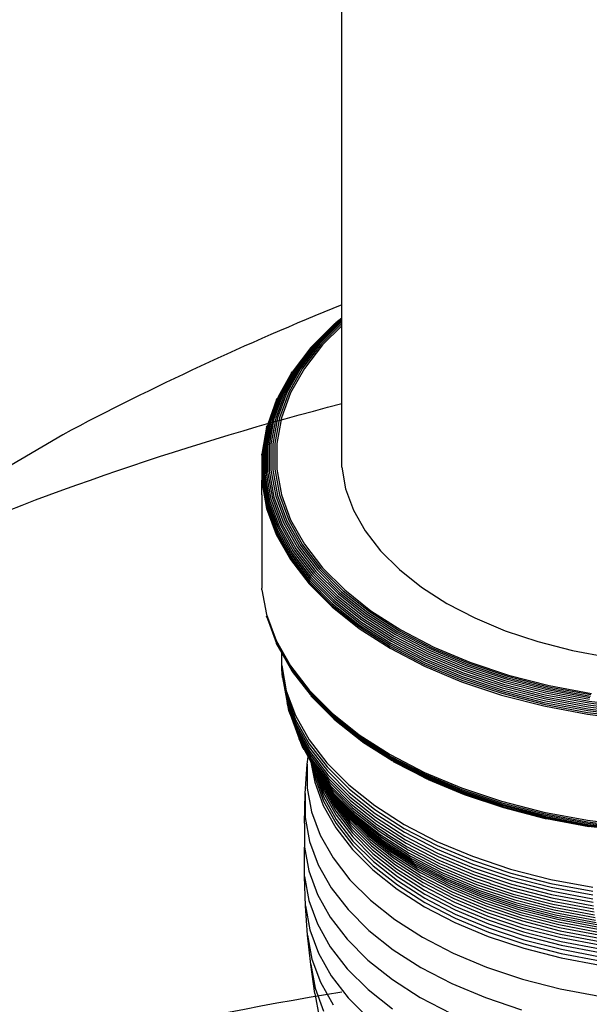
# Model space of a CAD drawing. Extents: x -18027 to -11651, y 1687 to 5059.
# Tile 63 of 170: x -16939 to -16932, y 2185 to 2197. Entities that reach past the tile are written whole.
import ezdxf

# ---------------------------------------------------------------- set-up
doc = ezdxf.new("R2010")
doc.units = 0
doc.header["$MEASUREMENT"] = 0
doc.layers.add('TANK', color=2, linetype='CONTINUOUS')
doc.layers.add('TANK-SLOPE', color=2, linetype='CONTINUOUS')

# ---------------------------------------------------------------- blocks, each defined once
blk = doc.blocks.new('A$C3406478A')
at = {"layer": 'TANK'}
for p, q in [((-1.03, 16.887), (-1.03, 23.624)), ((-1.03, 15.327), (-1.03, 16.887)), ((-1.116, 15.26), (-1.402, 14.974)), ((-1.103, 15.27), (-1.388, 14.985)), ((-1.087, 15.277), (-1.371, 14.993)), ((-1.07, 15.282), (-1.353, 14.999)), ((-1.052, 15.284), (-1.334, 15.002)), ((-1.032, 15.283), (-1.313, 15.002)), ((-1.03, 15.261), (-1.291, 15)), ((-1.03, 15.327), (-1.103, 15.27)), ((-1.03, 15.322), (-1.087, 15.277)), ((-1.03, 15.314), (-1.07, 15.282)), ((-1.03, 15.301), (-1.052, 15.284)), ((-1.03, 15.285), (-1.032, 15.283)), ((-1.03, 15.322), (-1.03, 15.327)), ((-1.03, 15.314), (-1.03, 15.322)), ((-1.03, 15.301), (-1.03, 15.314)), ((-1.03, 15.285), (-1.03, 15.301)), ((-1.03, 15.261), (-1.03, 15.285)), ((-1.03, 15.234), (-1.03, 15.261)), ((-1.03, 15.234), (-1.27, 14.995)), ((-1.03, 13.466), (-1.03, 15.234)), ((-1.414, 14.961), (-1.635, 14.672)), ((-1.388, 14.985), (-1.62, 14.684)), ((-1.371, 14.993), (-1.602, 14.693)), ((-1.353, 14.999), (-1.583, 14.7)), ((-1.334, 15.002), (-1.563, 14.705)), ((-1.313, 15.002), (-1.541, 14.706)), ((-1.291, 15), (-1.519, 14.705)), ((-1.27, 14.995), (-1.496, 14.701)), ((-1.414, 14.961), (-1.402, 14.974)), ((-1.658, 14.643), (-1.825, 14.344)), ((-1.635, 14.672), (-1.811, 14.358)), ((-1.62, 14.684), (-1.796, 14.371)), ((-1.602, 14.693), (-1.778, 14.381)), ((-1.583, 14.7), (-1.758, 14.39)), ((-1.563, 14.705), (-1.737, 14.395)), ((-1.541, 14.706), (-1.715, 14.398)), ((-1.519, 14.705), (-1.691, 14.398)), ((-1.496, 14.701), (-1.668, 14.396)), ((-1.658, 14.643), (-1.647, 14.658)), ((-1.737, 14.395), (-1.854, 14.077)), ((-1.715, 14.398), (-1.831, 14.081)), ((-1.691, 14.398), (-1.807, 14.083)), ((-1.668, 14.396), (-1.783, 14.082)), ((-1.843, 14.31), (-1.954, 14.003)), ((-1.825, 14.344), (-1.944, 14.02)), ((-1.811, 14.358), (-1.93, 14.036)), ((-1.796, 14.371), (-1.914, 14.049)), ((-1.778, 14.381), (-1.896, 14.061)), ((-1.758, 14.39), (-1.876, 14.07)), ((-1.843, 14.31), (-1.835, 14.327)), ((-1.93, 14.036), (-1.99, 13.707)), ((-1.914, 14.049), (-1.974, 13.722)), ((-1.896, 14.061), (-1.955, 13.734)), ((-1.876, 14.07), (-1.935, 13.745)), ((-1.854, 14.077), (-1.913, 13.753)), ((-1.831, 14.081), (-1.89, 13.759)), ((-1.807, 14.083), (-1.866, 13.762)), ((-1.783, 14.082), (-1.841, 13.763)), ((-1.967, 13.966), (-2.022, 13.655)), ((-1.954, 14.003), (-2.014, 13.673)), ((-1.944, 14.02), (-2.004, 13.691)), ((-1.967, 13.966), (-1.962, 13.985)), ((-2.022, 13.655), (-2.022, 13.323)), ((-2.014, 13.673), (-2.014, 13.342)), ((-2.004, 13.691), (-2.004, 13.36)), ((-1.99, 13.707), (-1.99, 13.377)), ((-1.974, 13.722), (-1.974, 13.393)), ((-1.955, 13.734), (-1.955, 13.407)), ((-1.935, 13.745), (-1.935, 13.418)), ((-1.913, 13.753), (-1.913, 13.428)), ((-1.89, 13.759), (-1.89, 13.435)), ((-1.866, 13.762), (-1.866, 13.44)), ((-1.841, 13.763), (-1.841, 13.442)), ((-2.029, 13.615), (-2.027, 13.635)), ((-2.029, 13.615), (-2.027, 13.303)), ((-1.935, 13.418), (-1.876, 13.093)), ((-1.913, 13.428), (-1.854, 13.104)), ((-1.89, 13.435), (-1.831, 13.113)), ((-1.866, 13.44), (-1.807, 13.119)), ((-1.841, 13.442), (-1.783, 13.122)), ((-1.03, 13.466), (-0.981, 13.196)), ((-2.029, 13.283), (-2.027, 13.303)), ((-2.027, 13.303), (-1.967, 12.972)), ((-2.022, 13.323), (-1.962, 12.993)), ((-2.014, 13.342), (-1.954, 13.012)), ((-2.004, 13.36), (-1.944, 13.031)), ((-1.99, 13.377), (-1.93, 13.049)), ((-1.974, 13.393), (-1.914, 13.066)), ((-1.955, 13.407), (-1.896, 13.08)), ((-2.029, 13.283), (-1.968, 12.952)), ((-2.029, 13.119), (-2.029, 13.283)), ((-0.981, 13.196), (-0.883, 12.93)), ((-2.029, 13.119), (-2.029, 11.956)), ((-1.93, 13.049), (-1.811, 12.726)), ((-1.914, 13.066), (-1.796, 12.744)), ((-1.896, 13.08), (-1.778, 12.76)), ((-1.876, 13.093), (-1.758, 12.774)), ((-1.854, 13.104), (-1.737, 12.786)), ((-1.831, 13.113), (-1.715, 12.796)), ((-1.807, 13.119), (-1.691, 12.803)), ((-1.783, 13.122), (-1.668, 12.808)), ((-1.968, 12.952), (-1.849, 12.627)), ((-1.967, 12.972), (-1.847, 12.647)), ((-1.962, 12.993), (-1.843, 12.668)), ((-1.954, 13.012), (-1.835, 12.688)), ((-1.944, 13.031), (-1.825, 12.708)), ((-0.883, 12.93), (-0.737, 12.671)), ((-1.715, 12.796), (-1.541, 12.488)), ((-1.691, 12.803), (-1.519, 12.497)), ((-1.668, 12.808), (-1.496, 12.503)), ((-1.835, 12.688), (-1.658, 12.373)), ((-1.825, 12.708), (-1.647, 12.393)), ((-1.811, 12.726), (-1.635, 12.412)), ((-1.796, 12.744), (-1.62, 12.431)), ((-1.778, 12.76), (-1.602, 12.448)), ((-1.758, 12.774), (-1.583, 12.463)), ((-1.737, 12.786), (-1.563, 12.476)), ((-0.737, 12.671), (-0.546, 12.423)), ((-1.849, 12.627), (-1.671, 12.311)), ((-1.847, 12.647), (-1.669, 12.331)), ((-1.843, 12.668), (-1.665, 12.352)), ((-1.62, 12.431), (-1.388, 12.13)), ((-1.602, 12.448), (-1.371, 12.148)), ((-1.583, 12.463), (-1.353, 12.165)), ((-1.563, 12.476), (-1.334, 12.179)), ((-1.541, 12.488), (-1.313, 12.192)), ((-1.519, 12.497), (-1.291, 12.202)), ((-1.496, 12.503), (-1.27, 12.21)), ((-1.671, 12.311), (-1.437, 12.007)), ((-1.669, 12.331), (-1.435, 12.028)), ((-1.665, 12.352), (-1.431, 12.049)), ((-1.658, 12.373), (-1.424, 12.07)), ((-1.647, 12.393), (-1.414, 12.091)), ((-1.635, 12.412), (-1.402, 12.111)), ((-0.546, 12.423), (-0.31, 12.187)), ((-1.334, 12.179), (-1.052, 11.897)), ((-1.313, 12.192), (-1.032, 11.911)), ((-1.291, 12.202), (-1.012, 11.923)), ((-1.27, 12.21), (-0.992, 11.932)), ((-0.31, 12.187), (-0.033, 11.967)), ((-1.424, 12.07), (-1.137, 11.783)), ((-1.414, 12.091), (-1.128, 11.804)), ((-1.402, 12.111), (-1.116, 11.825)), ((-1.388, 12.13), (-1.103, 11.845)), ((-1.371, 12.148), (-1.087, 11.864)), ((-1.353, 12.165), (-1.07, 11.882)), ((-2.027, 11.936), (-2.029, 11.956)), ((-2.027, 11.936), (-1.968, 11.626)), ((-1.437, 12.007), (-1.149, 11.72)), ((-1.435, 12.028), (-1.148, 11.74)), ((-1.431, 12.049), (-1.144, 11.761)), ((-0.992, 11.932), (-0.665, 11.672)), ((-0.033, 11.967), (0.282, 11.765)), ((-1.116, 11.825), (-0.78, 11.558)), ((-1.103, 11.845), (-0.768, 11.579)), ((-1.087, 11.864), (-0.753, 11.599)), ((-1.07, 11.882), (-0.738, 11.617)), ((-1.052, 11.897), (-0.721, 11.634)), ((-1.032, 11.911), (-0.702, 11.649)), ((-1.012, 11.923), (-0.684, 11.662)), ((-1.149, 11.72), (-0.81, 11.451)), ((-1.148, 11.74), (-0.809, 11.471)), ((-1.144, 11.761), (-0.806, 11.493)), ((-1.137, 11.783), (-0.799, 11.514)), ((-1.128, 11.804), (-0.791, 11.536)), ((0.282, 11.765), (0.632, 11.583)), ((-1.968, 11.626), (-1.849, 11.3)), ((-1.962, 11.586), (-1.967, 11.606)), ((-1.967, 11.606), (-1.847, 11.281)), ((-1.962, 11.586), (-1.843, 11.262)), ((-0.768, 11.579), (-0.386, 11.334)), ((-0.753, 11.599), (-0.373, 11.355)), ((-0.738, 11.617), (-0.359, 11.375)), ((-0.721, 11.634), (-0.343, 11.392)), ((-0.702, 11.649), (-0.327, 11.408)), ((-0.684, 11.662), (-0.31, 11.422)), ((-0.665, 11.672), (-0.293, 11.433)), ((0.632, 11.583), (1.013, 11.423)), ((-0.81, 11.451), (-0.425, 11.204)), ((-0.809, 11.471), (-0.424, 11.224)), ((-0.806, 11.493), (-0.421, 11.246)), ((-0.799, 11.514), (-0.415, 11.268)), ((-0.791, 11.536), (-0.408, 11.291)), ((-0.78, 11.558), (-0.398, 11.313)), ((-0.386, 11.334), (0.037, 11.114)), ((-0.373, 11.355), (0.049, 11.136)), ((-0.359, 11.375), (0.062, 11.156)), ((-0.343, 11.392), (0.075, 11.175)), ((-0.327, 11.408), (0.09, 11.192)), ((-0.31, 11.422), (0.105, 11.206)), ((-0.293, 11.433), (0.121, 11.219)), ((1.013, 11.423), (1.421, 11.287)), ((-1.849, 11.3), (-1.671, 10.984)), ((-1.847, 11.281), (-1.669, 10.965)), ((-1.835, 11.244), (-1.843, 11.262)), ((-1.843, 11.262), (-1.665, 10.946)), ((-1.835, 11.244), (-1.779, 11.144)), ((-0.425, 11.204), (0.003, 10.981)), ((-0.424, 11.224), (0.004, 11.002)), ((-0.421, 11.246), (0.007, 11.024)), ((-0.415, 11.268), (0.012, 11.046)), ((-0.408, 11.291), (0.018, 11.069)), ((-0.398, 11.313), (0.027, 11.092)), ((0.105, 11.206), (0.557, 11.017)), ((0.121, 11.219), (0.57, 11.03)), ((1.421, 11.287), (1.851, 11.177)), ((-1.779, 10.988), (-1.779, 11.144)), ((-1.779, 11.144), (-1.658, 10.929)), ((0.027, 11.092), (0.489, 10.898)), ((0.037, 11.114), (0.498, 10.921)), ((0.049, 11.136), (0.508, 10.943)), ((0.062, 11.156), (0.519, 10.964)), ((0.075, 11.175), (0.531, 10.983)), ((0.09, 11.192), (0.544, 11.001)), ((1.851, 11.177), (2.299, 11.093)), ((-1.778, 10.938), (-1.779, 10.988)), ((-1.779, 10.988), (-1.722, 10.673)), ((-1.671, 10.984), (-1.437, 10.681)), ((-1.669, 10.965), (-1.435, 10.661)), ((0.003, 10.981), (0.468, 10.786)), ((0.004, 11.002), (0.469, 10.807)), ((0.007, 11.024), (0.472, 10.829)), ((0.012, 11.046), (0.476, 10.851)), ((0.018, 11.069), (0.482, 10.875)), ((0.519, 10.964), (1.009, 10.801)), ((0.531, 10.983), (1.019, 10.821)), ((0.544, 11.001), (1.03, 10.839)), ((0.557, 11.017), (1.041, 10.855)), ((0.57, 11.03), (1.052, 10.869)), ((-1.778, 10.938), (-1.72, 10.622)), ((-1.773, 10.888), (-1.778, 10.938)), ((-1.767, 10.838), (-1.773, 10.888)), ((-1.773, 10.888), (-1.716, 10.573)), ((-1.767, 10.838), (-1.709, 10.523)), ((-1.665, 10.946), (-1.431, 10.643)), ((-1.647, 10.913), (-1.658, 10.929)), ((-1.647, 10.913), (-1.424, 10.626)), ((0.472, 10.829), (0.97, 10.663)), ((0.476, 10.851), (0.973, 10.686)), ((0.482, 10.875), (0.978, 10.709)), ((0.489, 10.898), (0.984, 10.733)), ((0.498, 10.921), (0.992, 10.756)), ((0.508, 10.943), (1, 10.779)), ((1.03, 10.839), (1.543, 10.707)), ((1.041, 10.855), (1.551, 10.724)), ((1.052, 10.869), (1.56, 10.739)), ((0.468, 10.786), (0.967, 10.62)), ((0.469, 10.807), (0.968, 10.641)), ((0.978, 10.709), (1.502, 10.575)), ((0.984, 10.733), (1.507, 10.599)), ((0.992, 10.756), (1.512, 10.622)), ((1, 10.779), (1.519, 10.646)), ((1.009, 10.801), (1.526, 10.668)), ((1.019, 10.821), (1.534, 10.688)), ((1.543, 10.707), (2.076, 10.607)), ((1.551, 10.724), (2.083, 10.625)), ((1.56, 10.739), (2.089, 10.64)), ((-1.722, 10.673), (-1.607, 10.362)), ((-1.72, 10.622), (-1.606, 10.312)), ((-1.437, 10.681), (-1.149, 10.393)), ((-1.435, 10.661), (-1.148, 10.373)), ((-1.431, 10.643), (-1.144, 10.355)), ((-1.424, 10.626), (-1.137, 10.339)), ((-1.402, 10.598), (-1.414, 10.611)), ((-1.402, 10.598), (-1.128, 10.324)), ((0.967, 10.62), (1.493, 10.485)), ((0.968, 10.641), (1.493, 10.505)), ((0.97, 10.663), (1.495, 10.528)), ((0.973, 10.686), (1.498, 10.551)), ((1.507, 10.599), (2.05, 10.497)), ((1.512, 10.622), (2.055, 10.521)), ((1.519, 10.646), (2.059, 10.544)), ((1.526, 10.668), (2.065, 10.567)), ((1.534, 10.688), (2.07, 10.588)), ((-1.716, 10.573), (-1.602, 10.263)), ((-1.7, 10.474), (-1.709, 10.523)), ((-1.709, 10.523), (-1.595, 10.214)), ((-1.688, 10.426), (-1.7, 10.474)), ((-1.7, 10.474), (-1.586, 10.165)), ((1.493, 10.505), (2.041, 10.403)), ((1.493, 10.485), (2.04, 10.382)), ((1.495, 10.528), (2.042, 10.425)), ((1.498, 10.551), (2.044, 10.448)), ((1.502, 10.575), (2.047, 10.472)), ((2.047, 10.472), (2.607, 10.404)), ((2.05, 10.497), (2.609, 10.428)), ((2.055, 10.521), (2.612, 10.452)), ((2.059, 10.544), (2.615, 10.476)), ((-1.673, 10.379), (-1.688, 10.426)), ((-1.688, 10.426), (-1.574, 10.118)), ((-1.673, 10.379), (-1.559, 10.071)), ((-1.607, 10.362), (-1.437, 10.061)), ((-1.149, 10.393), (-0.81, 10.124)), ((-1.148, 10.373), (-0.809, 10.105)), ((-1.144, 10.355), (-0.806, 10.087)), ((-1.137, 10.339), (-0.799, 10.071)), ((2.04, 10.382), (2.603, 10.313)), ((2.041, 10.403), (2.604, 10.334)), ((2.042, 10.425), (2.604, 10.356)), ((2.044, 10.448), (2.606, 10.379)), ((-1.606, 10.312), (-1.436, 10.011)), ((-1.602, 10.263), (-1.432, 9.961)), ((-1.595, 10.214), (-1.426, 9.913)), ((-1.128, 10.324), (-0.791, 10.056)), ((-1.116, 10.312), (-0.78, 10.045)), ((-1.586, 10.165), (-1.417, 9.865)), ((-1.574, 10.118), (-1.405, 9.818)), ((-0.81, 10.124), (-0.425, 9.877)), ((-0.809, 10.105), (-0.424, 9.858)), ((-0.806, 10.087), (-0.421, 9.84)), ((-1.542, 10.026), (-1.559, 10.071)), ((-1.559, 10.071), (-1.391, 9.772)), ((-1.542, 10.026), (-1.375, 9.728)), ((-1.523, 9.981), (-1.542, 10.026)), ((-1.5, 9.938), (-1.523, 9.981)), ((-1.437, 10.061), (-1.214, 9.771)), ((-1.436, 10.011), (-1.213, 9.721)), ((-0.799, 10.071), (-0.415, 9.824)), ((-0.791, 10.056), (-0.408, 9.811)), ((-0.768, 10.036), (-0.78, 10.045)), ((-0.768, 10.036), (-0.398, 9.8)), ((-1.5, 9.938), (-1.449, 9.847)), ((-1.459, 9.754), (-1.449, 9.847)), ((-1.449, 9.847), (-1.414, 9.783)), ((-1.432, 9.961), (-1.209, 9.672)), ((-1.426, 9.913), (-1.203, 9.623)), ((-1.417, 9.865), (-1.194, 9.576)), ((-0.425, 9.877), (0.003, 9.654)), ((-0.424, 9.858), (0.004, 9.635)), ((-1.484, 9.388), (-1.459, 9.754)), ((-1.459, 9.754), (-1.459, 9.457)), ((-1.414, 9.783), (-1.367, 9.53)), ((-1.414, 9.783), (-1.393, 9.746)), ((-1.405, 9.818), (-1.183, 9.53)), ((-1.393, 9.746), (-1.377, 9.718)), ((-1.393, 9.746), (-1.363, 9.583)), ((-1.391, 9.772), (-1.378, 9.755)), ((-1.378, 9.755), (-1.376, 9.752)), ((-1.377, 9.718), (-1.362, 9.635)), ((-1.377, 9.718), (-1.366, 9.699)), ((-1.376, 9.752), (-1.17, 9.485)), ((-1.375, 9.728), (-1.154, 9.442)), ((-1.214, 9.771), (-0.939, 9.496)), ((-1.213, 9.721), (-0.938, 9.446)), ((-0.421, 9.84), (0.007, 9.618)), ((-0.415, 9.824), (0.012, 9.602)), ((-0.408, 9.811), (0.018, 9.589)), ((-0.398, 9.8), (0.027, 9.579)), ((-0.386, 9.791), (0.037, 9.571)), ((-1.366, 9.699), (-1.364, 9.686)), ((-1.366, 9.699), (-1.356, 9.684)), ((-1.364, 9.686), (-1.258, 9.398)), ((-1.362, 9.635), (-1.255, 9.346)), ((-1.356, 9.684), (-1.136, 9.399)), ((-1.334, 9.642), (-1.115, 9.359)), ((-1.334, 9.642), (-1.263, 9.449)), ((-1.31, 9.602), (-1.334, 9.642)), ((-1.31, 9.602), (-1.271, 9.499)), ((-1.31, 9.602), (-1.093, 9.319)), ((-1.294, 9.577), (-1.31, 9.602)), ((-1.209, 9.672), (-0.935, 9.397)), ((-1.203, 9.623), (-0.929, 9.349)), ((0.003, 9.654), (0.468, 9.459)), ((0.004, 9.635), (0.469, 9.44)), ((0.007, 9.618), (0.472, 9.423)), ((0.012, 9.602), (0.476, 9.407)), ((-1.367, 9.53), (-1.261, 9.241)), ((-1.363, 9.583), (-1.257, 9.294)), ((-1.294, 9.577), (-1.283, 9.548)), ((-1.284, 9.563), (-1.294, 9.577)), ((-1.266, 9.538), (-1.284, 9.563)), ((-1.283, 9.548), (-1.124, 9.266)), ((-1.271, 9.499), (-1.113, 9.217)), ((-1.266, 9.538), (-1.139, 9.313)), ((-1.256, 9.525), (-1.266, 9.538)), ((-1.227, 9.486), (-1.256, 9.525)), ((-1.227, 9.486), (-1.156, 9.359)), ((-1.212, 9.468), (-1.227, 9.486)), ((-1.194, 9.576), (-0.921, 9.303)), ((-1.183, 9.53), (-0.91, 9.257)), ((-1.17, 9.485), (-0.898, 9.213)), ((-0.939, 9.496), (-0.616, 9.239)), ((0.018, 9.589), (0.482, 9.395)), ((0.027, 9.579), (0.489, 9.385)), ((0.049, 9.566), (0.037, 9.571)), ((0.049, 9.566), (0.498, 9.377)), ((-1.496, 9.02), (-1.484, 9.388)), ((-1.484, 9.388), (-1.484, 9.088)), ((-1.459, 9.457), (-1.405, 9.16)), ((-1.263, 9.449), (-1.105, 9.167)), ((-1.258, 9.398), (-1.099, 9.117)), ((-1.2, 9.445), (-1.212, 9.468)), ((-1.212, 9.468), (-1.068, 9.282)), ((-1.2, 9.445), (-0.988, 9.17)), ((-1.177, 9.403), (-0.965, 9.128)), ((-1.156, 9.359), (-0.946, 9.085)), ((-1.154, 9.442), (-0.883, 9.17)), ((-1.136, 9.399), (-0.866, 9.129)), ((-1.115, 9.359), (-0.846, 9.09)), ((-0.938, 9.446), (-0.615, 9.189)), ((-0.935, 9.397), (-0.612, 9.141)), ((-0.929, 9.349), (-0.607, 9.093)), ((0.468, 9.459), (0.967, 9.293)), ((0.469, 9.44), (0.968, 9.274)), ((0.472, 9.423), (0.97, 9.257)), ((0.476, 9.407), (0.973, 9.242)), ((0.482, 9.395), (0.978, 9.229)), ((0.489, 9.385), (0.984, 9.22)), ((0.498, 9.377), (0.992, 9.213)), ((-1.261, 9.241), (-1.103, 8.96)), ((-1.257, 9.294), (-1.099, 9.013)), ((-1.255, 9.346), (-1.097, 9.065)), ((-1.139, 9.313), (-0.929, 9.041)), ((-1.124, 9.266), (-0.915, 8.994)), ((-1.093, 9.319), (-0.825, 9.052)), ((-1.068, 9.282), (-0.802, 9.016)), ((-1.041, 9.246), (-0.776, 8.981)), ((-0.921, 9.303), (-0.599, 9.047)), ((-0.91, 9.257), (-0.589, 9.002)), ((-0.616, 9.239), (-0.248, 9.004)), ((0.967, 9.293), (1.493, 9.158)), ((0.968, 9.274), (1.493, 9.139)), ((0.97, 9.257), (1.495, 9.122)), ((0.973, 9.242), (1.498, 9.107)), ((0.978, 9.229), (1.502, 9.095)), ((-1.405, 9.16), (-1.298, 8.869)), ((-1.113, 9.217), (-0.904, 8.946)), ((-1.105, 9.167), (-0.896, 8.897)), ((-1.099, 9.117), (-0.891, 8.847)), ((-1.013, 9.209), (-0.75, 8.946)), ((-0.988, 9.17), (-0.726, 8.908)), ((-0.965, 9.128), (-0.705, 8.868)), ((-0.898, 9.213), (-0.603, 8.979)), ((-0.883, 9.17), (-0.564, 8.917)), ((-0.866, 9.129), (-0.548, 8.877)), ((-0.615, 9.189), (-0.248, 8.954)), ((-0.612, 9.141), (-0.245, 8.905)), ((0.984, 9.22), (1.507, 9.085)), ((0.992, 9.213), (1.512, 9.079)), ((1.493, 9.158), (2.04, 9.055)), ((1.493, 9.139), (2.041, 9.036)), ((1.495, 9.122), (2.042, 9.019)), ((1.498, 9.107), (2.044, 9.004)), ((-1.496, 9.02), (-1.496, 8.72)), ((-1.484, 9.088), (-1.43, 8.791)), ((-1.099, 9.013), (-0.89, 8.743)), ((-1.097, 9.065), (-0.889, 8.795)), ((-0.946, 9.085), (-0.687, 8.826)), ((-0.929, 9.041), (-0.671, 8.783)), ((-0.915, 8.994), (-0.658, 8.737)), ((-0.846, 9.09), (-0.53, 8.838)), ((-0.825, 9.052), (-0.51, 8.802)), ((-0.802, 9.016), (-0.489, 8.767)), ((-0.776, 8.981), (-0.465, 8.734)), ((-0.607, 9.093), (-0.24, 8.858)), ((-0.599, 9.047), (-0.233, 8.812)), ((-0.589, 9.002), (-0.224, 8.768)), ((-0.248, 9.004), (0.16, 8.791)), ((1.502, 9.095), (2.047, 8.992)), ((1.507, 9.085), (2.05, 8.983)), ((1.512, 9.079), (1.52, 9.077)), ((1.52, 9.077), (1.526, 9.076)), ((1.526, 9.076), (2.055, 8.977)), ((2.04, 9.055), (2.603, 8.986)), ((2.041, 9.036), (2.604, 8.967)), ((2.042, 9.019), (2.604, 8.95)), ((2.044, 9.004), (2.606, 8.935)), ((2.047, 8.992), (2.607, 8.924)), ((2.05, 8.983), (2.609, 8.915)), ((-1.298, 8.869), (-1.138, 8.586)), ((-1.103, 8.96), (-0.895, 8.69)), ((-0.904, 8.946), (-0.648, 8.69)), ((-0.896, 8.897), (-0.64, 8.641)), ((-0.75, 8.946), (-0.441, 8.7)), ((-0.726, 8.908), (-0.419, 8.664)), ((-0.705, 8.868), (-0.399, 8.625)), ((-0.603, 8.979), (-0.6, 8.975)), ((-0.6, 8.975), (-0.578, 8.959)), ((-0.578, 8.959), (-0.47, 8.89)), ((-0.564, 8.917), (-0.201, 8.684)), ((-0.548, 8.877), (-0.187, 8.645)), ((-0.47, 8.89), (-0.469, 8.887)), ((-0.469, 8.887), (-0.281, 8.769)), ((-0.248, 8.954), (0.161, 8.742)), ((-0.245, 8.905), (0.163, 8.693)), ((-0.24, 8.858), (0.168, 8.646)), ((2.055, 8.977), (2.06, 8.976)), ((2.06, 8.976), (2.065, 8.975)), ((-1.43, 8.791), (-1.322, 8.498)), ((-0.891, 8.847), (-0.636, 8.591)), ((-0.89, 8.743), (-0.635, 8.487)), ((-0.889, 8.795), (-0.634, 8.54)), ((-0.687, 8.826), (-0.382, 8.584)), ((-0.671, 8.783), (-0.368, 8.542)), ((-0.658, 8.737), (-0.356, 8.497)), ((-0.53, 8.838), (-0.17, 8.608)), ((-0.51, 8.802), (-0.152, 8.572)), ((-0.489, 8.767), (-0.132, 8.539)), ((-0.465, 8.734), (-0.111, 8.507)), ((-0.281, 8.769), (-0.278, 8.765)), ((-0.278, 8.765), (-0.213, 8.725)), ((-0.233, 8.812), (0.174, 8.601)), ((-0.224, 8.768), (0.182, 8.557)), ((0.16, 8.791), (0.604, 8.605)), ((0.161, 8.742), (0.605, 8.555)), ((-1.496, 8.72), (-1.496, 8.718)), ((-1.496, 8.718), (-1.442, 8.422)), ((-1.496, 8.653), (-1.496, 8.718)), ((-1.496, 8.352), (-1.496, 8.653)), ((-0.895, 8.69), (-0.639, 8.434)), ((-0.648, 8.69), (-0.346, 8.45)), ((-0.64, 8.641), (-0.339, 8.402)), ((-0.441, 8.7), (-0.089, 8.475)), ((-0.419, 8.664), (-0.069, 8.44)), ((-0.399, 8.625), (-0.051, 8.402)), ((-0.213, 8.725), (-0.045, 8.637)), ((-0.201, 8.684), (0.202, 8.475)), ((-0.187, 8.645), (0.215, 8.436)), ((-0.045, 8.637), (-0.04, 8.634)), ((-0.04, 8.634), (0.191, 8.515)), ((0.163, 8.693), (0.607, 8.507)), ((0.168, 8.646), (0.611, 8.46)), ((-1.322, 8.498), (-1.162, 8.213)), ((-1.138, 8.586), (-0.928, 8.313)), ((-0.636, 8.591), (-0.335, 8.352)), ((-0.634, 8.54), (-0.333, 8.301)), ((-0.382, 8.584), (-0.036, 8.362)), ((-0.368, 8.542), (-0.022, 8.32)), ((-0.356, 8.497), (-0.011, 8.276)), ((-0.17, 8.608), (0.229, 8.4)), ((-0.152, 8.572), (0.246, 8.365)), ((-0.132, 8.539), (0.263, 8.333)), ((-0.111, 8.507), (0.282, 8.303)), ((0.174, 8.601), (0.616, 8.415)), ((0.182, 8.557), (0.623, 8.372)), ((0.191, 8.515), (0.294, 8.472)), ((0.604, 8.605), (1.08, 8.446)), ((0.605, 8.555), (1.081, 8.396)), ((0.607, 8.507), (1.083, 8.348)), ((-1.442, 8.422), (-1.334, 8.128)), ((-0.639, 8.434), (-0.338, 8.195)), ((-0.635, 8.487), (-0.334, 8.248)), ((-0.346, 8.45), (-0.003, 8.23)), ((-0.339, 8.402), (0.004, 8.182)), ((-0.089, 8.475), (0.302, 8.271)), ((-0.069, 8.44), (0.32, 8.237)), ((-0.051, 8.402), (0.336, 8.201)), ((0.202, 8.475), (0.641, 8.29)), ((0.215, 8.436), (0.652, 8.253)), ((0.229, 8.4), (0.665, 8.217)), ((0.246, 8.365), (0.679, 8.184)), ((0.294, 8.472), (0.3, 8.468)), ((0.3, 8.468), (0.631, 8.33)), ((0.611, 8.46), (1.086, 8.302)), ((0.616, 8.415), (1.09, 8.257)), ((0.623, 8.372), (1.096, 8.214)), ((1.08, 8.446), (1.582, 8.317)), ((1.081, 8.396), (1.583, 8.267)), ((-1.496, 8.352), (-1.442, 8.054)), ((-1.482, 7.985), (-1.496, 8.352)), ((-0.928, 8.313), (-0.67, 8.055)), ((-0.335, 8.352), (0.008, 8.132)), ((-0.334, 8.248), (0.008, 8.029)), ((-0.333, 8.301), (0.009, 8.081)), ((-0.036, 8.362), (0.349, 8.162)), ((-0.022, 8.32), (0.361, 8.121)), ((-0.011, 8.276), (0.371, 8.077)), ((0.263, 8.333), (0.694, 8.152)), ((0.282, 8.303), (0.71, 8.123)), ((0.302, 8.271), (0.727, 8.093)), ((0.631, 8.33), (0.818, 8.268)), ((0.641, 8.29), (1.111, 8.134)), ((0.652, 8.253), (1.12, 8.097)), ((0.818, 8.268), (0.833, 8.261)), ((0.833, 8.261), (1.103, 8.173)), ((1.083, 8.348), (1.584, 8.219)), ((1.086, 8.302), (1.587, 8.173)), ((1.09, 8.257), (1.59, 8.129)), ((1.582, 8.317), (2.105, 8.219)), ((1.583, 8.267), (2.105, 8.169)), ((-1.334, 8.128), (-1.173, 7.843)), ((-1.162, 8.213), (-0.951, 7.939)), ((-0.338, 8.195), (0.005, 7.975)), ((-0.003, 8.23), (0.379, 8.032)), ((0.004, 8.182), (0.384, 7.984)), ((0.008, 8.132), (0.388, 7.935)), ((0.32, 8.237), (0.743, 8.06)), ((0.336, 8.201), (0.756, 8.024)), ((0.349, 8.162), (0.768, 7.986)), ((0.361, 8.121), (0.779, 7.946)), ((0.665, 8.217), (1.131, 8.062)), ((0.679, 8.184), (1.142, 8.029)), ((0.694, 8.152), (1.155, 7.999)), ((0.71, 8.123), (1.169, 7.971)), ((1.096, 8.214), (1.595, 8.086)), ((1.103, 8.173), (1.6, 8.045)), ((1.111, 8.134), (1.606, 8.006)), ((1.584, 8.219), (2.106, 8.122)), ((1.587, 8.173), (2.108, 8.075)), ((1.59, 8.129), (2.111, 8.031)), ((-1.442, 8.054), (-1.333, 7.76)), ((-0.67, 8.055), (-0.367, 7.814)), ((0.008, 8.029), (0.388, 7.831)), ((0.009, 8.081), (0.389, 7.884)), ((0.371, 8.077), (0.787, 7.903)), ((0.379, 8.032), (0.794, 7.858)), ((0.727, 8.093), (1.183, 7.941)), ((0.743, 8.06), (1.196, 7.909)), ((0.756, 8.024), (1.207, 7.874)), ((1.12, 8.097), (1.614, 7.97)), ((1.131, 8.062), (1.622, 7.936)), ((1.142, 8.029), (1.631, 7.903)), ((1.155, 7.999), (1.641, 7.874)), ((1.595, 8.086), (2.114, 7.988)), ((1.6, 8.045), (1.785, 8.011)), ((1.606, 8.006), (2.122, 7.91)), ((1.785, 8.011), (1.805, 8.005)), ((1.805, 8.005), (2.118, 7.948)), ((-1.456, 7.619), (-1.482, 7.985)), ((-1.482, 7.985), (-1.428, 7.687)), ((-0.951, 7.939), (-0.692, 7.68)), ((0.005, 7.975), (0.385, 7.777)), ((0.384, 7.984), (0.799, 7.81)), ((0.388, 7.935), (0.802, 7.761)), ((0.389, 7.884), (0.803, 7.71)), ((0.768, 7.986), (1.217, 7.837)), ((0.779, 7.946), (1.226, 7.797)), ((0.787, 7.903), (1.233, 7.754)), ((1.169, 7.971), (1.652, 7.846)), ((1.183, 7.941), (1.663, 7.818)), ((1.196, 7.909), (1.673, 7.786)), ((1.207, 7.874), (1.682, 7.752)), ((1.614, 7.97), (2.128, 7.874)), ((1.622, 7.936), (2.134, 7.84)), ((1.631, 7.903), (2.14, 7.808)), ((1.641, 7.874), (2.147, 7.779)), ((-1.333, 7.76), (-1.173, 7.475)), ((-1.173, 7.843), (-0.962, 7.568)), ((-0.367, 7.814), (-0.022, 7.593)), ((0.385, 7.777), (0.8, 7.604)), ((0.388, 7.831), (0.802, 7.658)), ((0.794, 7.858), (1.238, 7.709)), ((0.799, 7.81), (1.242, 7.662)), ((0.802, 7.761), (1.245, 7.614)), ((1.217, 7.837), (1.69, 7.715)), ((1.226, 7.797), (1.697, 7.675)), ((1.233, 7.754), (1.703, 7.633)), ((1.652, 7.846), (2.155, 7.752)), ((1.663, 7.818), (2.163, 7.724)), ((1.673, 7.786), (2.171, 7.693)), ((1.682, 7.752), (2.177, 7.659)), ((-1.428, 7.687), (-1.32, 7.395)), ((-0.692, 7.68), (-0.387, 7.438)), ((0.802, 7.658), (1.245, 7.51)), ((0.803, 7.71), (1.246, 7.563)), ((1.238, 7.709), (1.707, 7.589)), ((1.242, 7.662), (1.71, 7.542)), ((1.69, 7.715), (2.183, 7.623)), ((1.697, 7.675), (2.188, 7.583)), ((1.703, 7.633), (2.192, 7.542)), ((-1.456, 7.619), (-1.402, 7.322)), ((-1.417, 7.253), (-1.456, 7.619)), ((-0.962, 7.568), (-0.702, 7.308)), ((-0.022, 7.593), (0.362, 7.394)), ((0.8, 7.604), (1.243, 7.456)), ((1.245, 7.614), (1.712, 7.493)), ((1.245, 7.51), (1.712, 7.39)), ((1.246, 7.563), (1.713, 7.443)), ((1.707, 7.589), (2.195, 7.497)), ((1.71, 7.542), (2.197, 7.451)), ((-1.32, 7.395), (-1.16, 7.11)), ((-1.173, 7.475), (-0.961, 7.201)), ((-0.387, 7.438), (-0.04, 7.215)), ((0.362, 7.394), (0.779, 7.219)), ((1.243, 7.456), (1.711, 7.335)), ((1.712, 7.493), (2.199, 7.402)), ((1.712, 7.39), (2.199, 7.299)), ((1.713, 7.443), (2.199, 7.351)), ((-1.402, 7.322), (-1.295, 7.031)), ((-0.702, 7.308), (-0.396, 7.066)), ((1.711, 7.335), (2.198, 7.244)), ((-1.365, 6.889), (-1.417, 7.253)), ((-1.417, 7.253), (-1.363, 6.959)), ((-0.961, 7.201), (-0.701, 6.941)), ((-0.04, 7.215), (0.346, 7.015)), ((0.779, 7.219), (1.226, 7.07)), ((-1.295, 7.031), (-1.136, 6.748)), ((-1.16, 7.11), (-0.949, 6.836)), ((-0.396, 7.066), (-0.048, 6.843)), ((0.346, 7.015), (0.765, 6.839)), ((1.226, 7.07), (1.697, 6.948)), ((-1.365, 6.889), (-1.312, 6.599)), ((-1.363, 6.959), (-1.257, 6.671)), ((-0.701, 6.941), (-0.396, 6.698)), ((1.697, 6.948), (2.188, 6.856)), ((-0.949, 6.836), (-0.69, 6.577)), ((-0.048, 6.843), (0.338, 6.642)), ((0.765, 6.839), (1.214, 6.689))]:
    blk.add_line(p, q, dxfattribs=at)

msp = doc.modelspace()

# ---------------------------------------------------------------- linework, layer by layer
at = {"layer": 'TANK'}
for points in [[(-16935.062, 2193.383, 0.025837), (-16938.546, 2191.761), (-16945.719, 2187.545), (-16947.33, 2180.432)], [(-16945.719, 2187.545, -0.07847), (-16935.062, 2192.149, -0.07847)], [(-16935.062, 2184.795, 0.092752), (-16947.33, 2180.432), (-16952.757, 2177.298)]]:
    msp.add_lwpolyline(points, format="xyb", dxfattribs=at)

# ---------------------------------------------------------------- block references
at = {"layer": 'TANK-SLOPE'}
msp.add_blockref('A$C3406478A', (-16934.032, 2177.889), dxfattribs=at)

doc.saveas('drawing.dxf')
